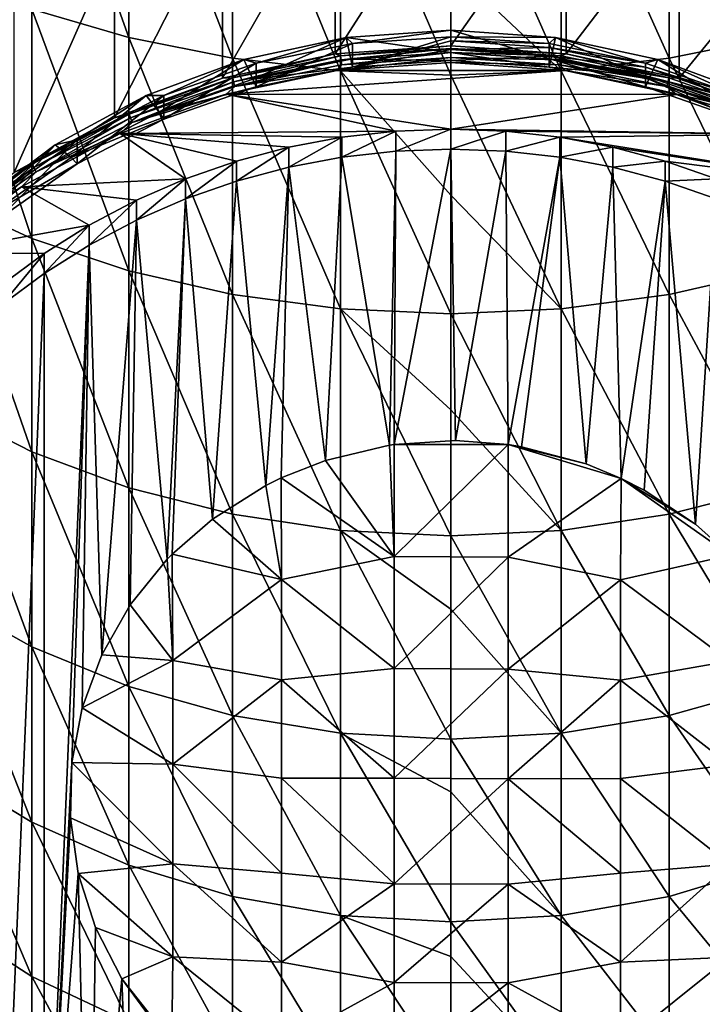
# Model space of a CAD drawing. Header units: metres. Extents: x -24 to 24, y -127 to 36.
# Tile 3 of 59: x -7 to 4, y -119 to -104. Entities that reach past the tile are written whole.
import ezdxf

# ---------------------------------------------------------------- set-up
doc = ezdxf.new("R2010")
doc.units = ezdxf.units.M
doc.layers.add('solid_12421031', color=7, linetype='CONTINUOUS')

msp = doc.modelspace()

# ---------------------------------------------------------------- linework, layer by layer
at = {"layer": 'solid_12421031'}
for points in [[(-4.98498, -104.293404, 120.340797), (-4.98498, -100.458809, 122.522659), (-6.48769, -100.086998, 121.791191)], [(-6.48769, -103.85453, 119.647491), (-4.98498, -104.293404, 120.340797), (-6.48769, -100.086998, 121.791191)], [(-3.380791, -104.613434, 120.846352), (-3.380791, -100.729935, 123.056038), (-4.98498, -100.458809, 122.522659)], [(-4.98498, -104.293404, 120.340797), (-3.380791, -104.613434, 120.846352), (-4.98498, -100.458809, 122.522659)], [(4.98498, -104.293404, 120.340797), (4.98498, -100.458809, 122.522659), (3.380791, -100.729935, 123.056038)], [(-1.707778, -104.80809, 121.153862), (-1.707778, -100.894844, 123.380478), (-3.380791, -100.729935, 123.056038)], [(-3.380791, -104.613434, 120.846352), (-1.707778, -104.80809, 121.153862), (-3.380791, -100.729935, 123.056038)], [(3.380791, -104.613434, 120.846352), (3.380791, -100.729935, 123.056038), (1.707778, -100.894844, 123.380478)], [(3.380791, -104.613434, 120.846352), (4.98498, -104.293404, 120.340797), (3.380791, -100.729935, 123.056038)], [(-1.707778, -100.894844, 123.380478), (0, -104.873421, 121.257065), (0, -103.199997, 122.269218)], [(-1.707778, -104.80809, 121.153862), (0, -104.873421, 121.257065), (-1.707778, -100.894844, 123.380478)], [(1.707778, -104.80809, 121.153862), (1.707778, -100.894844, 123.380478), (0, -100.950195, 123.489357)], [(1.707778, -104.80809, 121.153862), (3.380791, -104.613434, 120.846352), (1.707778, -100.894844, 123.380478)], [(0, -103.199997, 122.269218), (1.707778, -104.80809, 121.153862), (0, -100.950195, 123.489357)], [(-1.788507, -104.546326, 81.624725), (-1.788507, -101.878571, 88.954323), (0, -101.752625, 88.908485)], [(-1.788507, -104.546326, 81.624725), (0, -101.752625, 88.908485), (0, -104.42038, 81.57888)], [(0, -104.42038, 81.57888), (0, -101.752625, 88.908485), (1.788507, -101.878571, 88.954323)], [(-3.537062, -104.921356, 81.761223), (-3.537062, -102.253601, 89.09082), (-1.788507, -101.878571, 88.954323)], [(-1.788507, -104.546326, 81.624725), (-3.537062, -104.921356, 81.761223), (-1.788507, -101.878571, 88.954323)], [(1.788507, -104.546326, 81.624725), (0, -104.42038, 81.57888), (1.788507, -101.878571, 88.954323)], [(1.788507, -104.546326, 81.624725), (1.788507, -101.878571, 88.954323), (3.537062, -102.253601, 89.09082)], [(-5.206605, -105.537086, 81.985329), (-5.206605, -102.869331, 89.314934), (-3.537062, -102.253601, 89.09082)], [(-3.537062, -104.921356, 81.761223), (-5.206605, -105.537086, 81.985329), (-3.537062, -102.253601, 89.09082)], [(1.788507, -104.546326, 81.624725), (3.537062, -102.253601, 89.09082), (3.537062, -104.921356, 81.761223)], [(3.537062, -104.921356, 81.761223), (3.537062, -102.253601, 89.09082), (5.206605, -102.869331, 89.314934)], [(-6.75984, -106.379768, 82.292038), (-6.75984, -103.712006, 89.621643), (-5.206605, -102.869331, 89.314934)], [(-5.206605, -105.537086, 81.985329), (-6.75984, -106.379768, 82.292038), (-5.206605, -102.869331, 89.314934)], [(3.537062, -104.921356, 81.761223), (5.206605, -102.869331, 89.314934), (5.206605, -105.537086, 81.985329)], [(-6.48769, -107.40403, 117.15937), (-6.48769, -103.85453, 119.647491), (-7.858329, -103.305733, 118.780548)], [(-7.858329, -106.77623, 116.347809), (-6.48769, -107.40403, 117.15937), (-7.858329, -103.305733, 118.780548)], [(0, -103.199997, 122.269218), (0, -104.873421, 121.257065), (1.707778, -104.80809, 121.153862)], [(-4.98498, -107.90609, 117.808388), (-4.98498, -104.293404, 120.340797), (-6.48769, -103.85453, 119.647491)], [(-6.48769, -107.40403, 117.15937), (-4.98498, -107.90609, 117.808388), (-6.48769, -103.85453, 119.647491)], [(-1.522769, -104.384796, 85.796036), (-1.620835, -104.292, 85.576027), (0, -104.177856, 85.534485)], [(-1.620835, -104.292, 85.576027), (0, -104.525345, 84.579773), (0, -104.177856, 85.534485)], [(-1.522769, -104.384796, 85.796036), (0, -104.177856, 85.534485), (0, -104.282448, 85.758789)], [(0, -104.282448, 85.758789), (0, -104.177856, 85.534485), (1.620835, -104.292, 85.576027)], [(0, -104.177856, 85.534485), (0, -104.525345, 84.579773), (1.547674, -104.629364, 84.61763)], [(1.620835, -104.292, 85.576027), (0, -104.177856, 85.534485), (1.547674, -104.629364, 84.61763)], [(-3.380791, -108.272194, 118.281639), (-3.380791, -104.613434, 120.846352), (-4.98498, -104.293404, 120.340797)], [(-4.98498, -107.90609, 117.808388), (-3.380791, -108.272194, 118.281639), (-4.98498, -104.293404, 120.340797)], [(-3.014538, -104.689735, 85.907028), (-3.205462, -104.631866, 85.69973), (-1.620835, -104.292, 85.576027)], [(-3.205462, -104.631866, 85.69973), (-3.063842, -104.939293, 84.730438), (-1.620835, -104.292, 85.576027)], [(-1.620835, -104.292, 85.576027), (-3.063842, -104.939293, 84.730438), (-1.547674, -104.629364, 84.61763)], [(-1.522769, -104.384796, 85.796036), (-3.014538, -104.689735, 85.907028), (-1.620835, -104.292, 85.576027)], [(-1.522769, -104.384796, 85.796036), (-1.522769, -104.752151, 84.786736), (-3.014538, -105.057091, 84.897728)], [(-1.522769, -104.384796, 85.796036), (-3.014538, -105.057091, 84.897728), (-3.014538, -104.689735, 85.907028)], [(-1.620835, -104.292, 85.576027), (-1.547674, -104.629364, 84.61763), (0, -104.525345, 84.579773)], [(0, -104.3423, 85.594337), (-1.522769, -104.752151, 84.786736), (0, -104.282448, 85.758789)], [(-1.522769, -104.384796, 85.796036), (0, -104.282448, 85.758789), (-1.522769, -104.752151, 84.786736)], [(0, -104.479111, 85.21846), (-1.522769, -104.752151, 84.786736), (0, -104.3423, 85.594337)], [(0, -104.3423, 85.594337), (0, -104.282448, 85.758789), (1.522769, -104.384796, 85.796036)], [(0, -104.282448, 85.758789), (1.620835, -104.292, 85.576027), (1.522769, -104.384796, 85.796036)], [(0, -104.479111, 85.21846), (0, -104.3423, 85.594337), (1.522769, -104.444649, 85.631592)], [(1.522769, -104.444649, 85.631592), (0, -104.3423, 85.594337), (1.522769, -104.384796, 85.796036)], [(1.522769, -104.384796, 85.796036), (1.620835, -104.292, 85.576027), (3.014538, -104.689735, 85.907028)], [(1.522769, -104.444649, 85.631592), (1.522769, -104.384796, 85.796036), (3.014538, -104.689735, 85.907028)], [(1.620835, -104.292, 85.576027), (1.547674, -104.629364, 84.61763), (3.063842, -104.939293, 84.730438)], [(3.014538, -104.689735, 85.907028), (1.620835, -104.292, 85.576027), (3.205462, -104.631866, 85.69973)], [(3.205462, -104.631866, 85.69973), (1.620835, -104.292, 85.576027), (3.063842, -104.939293, 84.730438)], [(4.98498, -107.90609, 117.808388), (4.98498, -104.293404, 120.340797), (3.380791, -104.613434, 120.846352)], [(-3.376502, -104.917053, 81.678207), (-3.537062, -104.921356, 81.761223), (-1.788507, -104.546326, 81.624725)], [(-3.376502, -104.917053, 81.678207), (-1.788507, -104.546326, 81.624725), (-1.705611, -104.575493, 81.553886)], [(-1.705611, -104.575493, 81.553886), (-1.788507, -104.546326, 81.624725), (0, -104.42038, 81.57888)], [(-1.705611, -104.575493, 81.553886), (0, -104.42038, 81.57888), (0, -104.460861, 81.512169)], [(-1.705611, -104.575493, 81.553886), (0, -104.460861, 81.512169), (-1.699434, -104.638084, 81.507561)], [(0, -104.460861, 81.512169), (0, -104.523865, 81.465988), (-1.699434, -104.638084, 81.507561)], [(-1.699434, -104.638084, 81.507561), (0, -104.523865, 81.465988), (-1.690187, -104.713348, 81.488815)], [(0, -104.523865, 81.465988), (0, -104.599754, 81.447472), (-1.690187, -104.713348, 81.488815)], [(0, -104.525345, 84.579773), (-1.547674, -104.629364, 84.61763), (0, -104.649803, 84.749489)], [(0, -104.479111, 85.21846), (0, -104.649803, 84.749489), (-1.522769, -104.752151, 84.786736)], [(1.788507, -104.546326, 81.624725), (0, -104.460861, 81.512169), (0, -104.42038, 81.57888)], [(0, -104.479111, 85.21846), (1.522769, -104.444649, 85.631592), (1.522769, -104.581451, 85.255714)], [(1.705611, -104.575493, 81.553886), (0, -104.523865, 81.465988), (0, -104.460861, 81.512169)], [(1.788507, -104.546326, 81.624725), (1.705611, -104.575493, 81.553886), (0, -104.460861, 81.512169)], [(0, -104.479111, 85.21846), (1.522769, -104.581451, 85.255714), (0, -104.649803, 84.749489)], [(1.699434, -104.638084, 81.507561), (0, -104.599754, 81.447472), (0, -104.523865, 81.465988)], [(1.705611, -104.575493, 81.553886), (1.699434, -104.638084, 81.507561), (0, -104.523865, 81.465988)], [(0, -104.525345, 84.579773), (0, -104.649803, 84.749489), (1.522769, -104.752151, 84.786736)], [(1.547674, -104.629364, 84.61763), (0, -104.525345, 84.579773), (1.522769, -104.752151, 84.786736)], [(1.522769, -104.581451, 85.255714), (1.522769, -104.444649, 85.631592), (3.014538, -104.749588, 85.742577)], [(3.014538, -104.749588, 85.742577), (1.522769, -104.444649, 85.631592), (3.014538, -104.689735, 85.907028)], [(1.788507, -104.546326, 81.624725), (3.376502, -104.917053, 81.678207), (1.705611, -104.575493, 81.553886)], [(1.788507, -104.546326, 81.624725), (3.537062, -104.921356, 81.761223), (3.376502, -104.917053, 81.678207)], [(-4.444941, -105.191078, 86.0895), (-4.718486, -105.189873, 85.902832), (-3.205462, -104.631866, 85.69973)], [(-4.718486, -105.189873, 85.902832), (-4.517638, -105.44883, 84.915894), (-3.205462, -104.631866, 85.69973)], [(-3.205462, -104.631866, 85.69973), (-4.517638, -105.44883, 84.915894), (-3.063842, -104.939293, 84.730438)], [(-3.014538, -104.689735, 85.907028), (-4.444941, -105.191078, 86.0895), (-3.205462, -104.631866, 85.69973)], [(-3.014538, -104.689735, 85.907028), (-3.014538, -105.057091, 84.897728), (-4.444941, -105.558426, 85.0802)], [(-3.014538, -104.689735, 85.907028), (-4.444941, -105.558426, 85.0802), (-4.444941, -105.191078, 86.0895)], [(-1.707778, -108.494873, 118.569504), (-1.707778, -104.80809, 121.153862), (-3.380791, -104.613434, 120.846352)], [(-3.380791, -108.272194, 118.281639), (-1.707778, -108.494873, 118.569504), (-3.380791, -104.613434, 120.846352)], [(-3.376502, -104.917053, 81.678207), (-1.705611, -104.575493, 81.553886), (-3.364272, -104.978401, 81.631432)], [(-1.705611, -104.575493, 81.553886), (-1.699434, -104.638084, 81.507561), (-3.364272, -104.978401, 81.631432)], [(-3.364272, -104.978401, 81.631432), (-1.699434, -104.638084, 81.507561), (-3.345966, -105.051819, 81.612007)], [(-1.699434, -104.638084, 81.507561), (-1.690187, -104.713348, 81.488815), (-3.345966, -105.051819, 81.612007)], [(-1.765778, -104.801918, 81.504913), (-3.345966, -105.051819, 81.612007), (-1.690187, -104.713348, 81.488815)], [(-1.547674, -104.629364, 84.61763), (-3.063842, -104.939293, 84.730438), (-1.522769, -104.752151, 84.786736)], [(-1.765778, -104.801918, 81.504913), (0, -104.599754, 81.447472), (0, -104.67672, 81.459343)], [(-1.765778, -104.801918, 81.504913), (-1.690187, -104.713348, 81.488815), (0, -104.599754, 81.447472)], [(1.773024, -104.802773, 81.505226), (-1.765778, -104.801918, 81.504913), (0, -104.67672, 81.459343)], [(-1.547674, -104.629364, 84.61763), (-1.522769, -104.752151, 84.786736), (0, -104.649803, 84.749489)], [(1.522769, -104.581451, 85.255714), (1.522769, -104.752151, 84.786736), (0, -104.649803, 84.749489)], [(1.690187, -104.713348, 81.488815), (0, -104.67672, 81.459343), (0, -104.599754, 81.447472)], [(1.699434, -104.638084, 81.507561), (1.690187, -104.713348, 81.488815), (0, -104.599754, 81.447472)], [(1.690187, -104.713348, 81.488815), (1.773024, -104.802773, 81.505226), (0, -104.67672, 81.459343)], [(1.522769, -104.581451, 85.255714), (3.014538, -104.749588, 85.742577), (3.014538, -104.886398, 85.366699)], [(1.522769, -104.581451, 85.255714), (3.014538, -104.886398, 85.366699), (1.522769, -104.752151, 84.786736)], [(1.547674, -104.629364, 84.61763), (1.522769, -104.752151, 84.786736), (3.014538, -105.057091, 84.897728)], [(3.063842, -104.939293, 84.730438), (1.547674, -104.629364, 84.61763), (3.014538, -105.057091, 84.897728)], [(1.699434, -104.638084, 81.507561), (3.364272, -104.978401, 81.631432), (1.690187, -104.713348, 81.488815)], [(1.690187, -104.713348, 81.488815), (3.345966, -105.051819, 81.612007), (1.773024, -104.802773, 81.505226)], [(3.364272, -104.978401, 81.631432), (3.345966, -105.051819, 81.612007), (1.690187, -104.713348, 81.488815)], [(1.705611, -104.575493, 81.553886), (3.376502, -104.917053, 81.678207), (1.699434, -104.638084, 81.507561)], [(3.376502, -104.917053, 81.678207), (3.364272, -104.978401, 81.631432), (1.699434, -104.638084, 81.507561)], [(3.380791, -108.272194, 118.281639), (3.380791, -104.613434, 120.846352), (1.707778, -104.80809, 121.153862)], [(3.014538, -104.689735, 85.907028), (3.205462, -104.631866, 85.69973), (4.444941, -105.191078, 86.0895)], [(3.014538, -104.749588, 85.742577), (3.014538, -104.689735, 85.907028), (4.444941, -105.191078, 86.0895)], [(3.205462, -104.631866, 85.69973), (3.063842, -104.939293, 84.730438), (4.517638, -105.44883, 84.915894)], [(4.444941, -105.191078, 86.0895), (3.205462, -104.631866, 85.69973), (4.718486, -105.189873, 85.902832)], [(4.718486, -105.189873, 85.902832), (3.205462, -104.631866, 85.69973), (4.517638, -105.44883, 84.915894)], [(3.380791, -108.272194, 118.281639), (4.98498, -107.90609, 117.808388), (3.380791, -104.613434, 120.846352)], [(-1.765778, -104.801918, 81.504913), (-3.477831, -105.169884, 81.63884), (-3.345966, -105.051819, 81.612007)], [(1.773024, -104.802773, 81.505226), (-3.477831, -105.169884, 81.63884), (-1.765778, -104.801918, 81.504913)], [(1.773024, -104.802773, 81.505226), (3.494243, -105.17482, 81.64064), (-3.477831, -105.169884, 81.63884)], [(-3.063842, -104.939293, 84.730438), (-3.014538, -105.057091, 84.897728), (-1.522769, -104.752151, 84.786736)], [(-1.707778, -104.80809, 121.153862), (0, -106.731667, 120.019295), (0, -104.873421, 121.257065)], [(-1.707778, -104.80809, 121.153862), (0, -108.569611, 118.666115), (0, -106.731667, 120.019295)], [(-1.707778, -108.494873, 118.569504), (0, -108.569611, 118.666115), (-1.707778, -104.80809, 121.153862)], [(1.707778, -108.494873, 118.569504), (1.707778, -104.80809, 121.153862), (0, -104.873421, 121.257065)], [(0, -106.731667, 120.019295), (1.707778, -108.494873, 118.569504), (0, -104.873421, 121.257065)], [(3.014538, -104.886398, 85.366699), (3.014538, -105.057091, 84.897728), (1.522769, -104.752151, 84.786736)], [(1.707778, -108.494873, 118.569504), (3.380791, -108.272194, 118.281639), (1.707778, -104.80809, 121.153862)], [(3.345966, -105.051819, 81.612007), (3.494243, -105.17482, 81.64064), (1.773024, -104.802773, 81.505226)], [(3.014538, -104.886398, 85.366699), (3.014538, -104.749588, 85.742577), (4.444941, -105.250931, 85.925049)], [(4.444941, -105.250931, 85.925049), (3.014538, -104.749588, 85.742577), (4.444941, -105.191078, 86.0895)], [(-4.978656, -105.478584, 81.882591), (-5.206605, -105.537086, 81.985329), (-3.537062, -104.921356, 81.761223)], [(-4.978656, -105.478584, 81.882591), (-3.537062, -104.921356, 81.761223), (-3.376502, -104.917053, 81.678207)], [(-4.978656, -105.478584, 81.882591), (-3.376502, -104.917053, 81.678207), (-4.960623, -105.537903, 81.835068)], [(-3.376502, -104.917053, 81.678207), (-3.364272, -104.978401, 81.631432), (-4.960623, -105.537903, 81.835068)], [(-4.960623, -105.537903, 81.835068), (-3.364272, -104.978401, 81.631432), (-4.933631, -105.608276, 81.814537)], [(-3.364272, -104.978401, 81.631432), (-3.345966, -105.051819, 81.612007), (-4.933631, -105.608276, 81.814537)], [(-3.063842, -104.939293, 84.730438), (-4.517638, -105.44883, 84.915894), (-3.014538, -105.057091, 84.897728)], [(3.014538, -104.886398, 85.366699), (4.444941, -105.250931, 85.925049), (4.444941, -105.387733, 85.549171)], [(3.014538, -104.886398, 85.366699), (4.444941, -105.387733, 85.549171), (3.014538, -105.057091, 84.897728)], [(3.063842, -104.939293, 84.730438), (3.014538, -105.057091, 84.897728), (4.444941, -105.558426, 85.0802)], [(4.517638, -105.44883, 84.915894), (3.063842, -104.939293, 84.730438), (4.444941, -105.558426, 85.0802)], [(3.364272, -104.978401, 81.631432), (4.960623, -105.537903, 81.835068), (3.345966, -105.051819, 81.612007)], [(3.376502, -104.917053, 81.678207), (4.978656, -105.478584, 81.882591), (3.364272, -104.978401, 81.631432)], [(4.978656, -105.478584, 81.882591), (4.960623, -105.537903, 81.835068), (3.364272, -104.978401, 81.631432)], [(3.537062, -104.921356, 81.761223), (4.978656, -105.478584, 81.882591), (3.376502, -104.917053, 81.678207)], [(3.537062, -104.921356, 81.761223), (5.206605, -105.537086, 81.985329), (4.978656, -105.478584, 81.882591)], [(-3.477831, -105.169884, 81.63884), (-5.12178, -105.775711, 81.859344), (-4.933631, -105.608276, 81.814537)], [(-0.852358, -105.743584, 81.847656), (-5.12178, -105.775711, 81.859344), (-3.477831, -105.169884, 81.63884)], [(-3.477831, -105.169884, 81.63884), (-4.933631, -105.608276, 81.814537), (-3.345966, -105.051819, 81.612007)], [(-4.517638, -105.44883, 84.915894), (-4.444941, -105.558426, 85.0802), (-3.014538, -105.057091, 84.897728)], [(0, -105.710388, 81.835571), (-3.477831, -105.169884, 81.63884), (3.494243, -105.17482, 81.64064)], [(-0.852358, -105.743584, 81.847656), (-3.477831, -105.169884, 81.63884), (0, -105.710388, 81.835571)], [(0, -105.710388, 81.835571), (3.494243, -105.17482, 81.64064), (5.148242, -105.787735, 81.863724)], [(4.444941, -105.387733, 85.549171), (4.444941, -105.558426, 85.0802), (3.014538, -105.057091, 84.897728)], [(3.345966, -105.051819, 81.612007), (4.933631, -105.608276, 81.814537), (3.494243, -105.17482, 81.64064)], [(4.960623, -105.537903, 81.835068), (4.933631, -105.608276, 81.814537), (3.345966, -105.051819, 81.612007)], [(4.933631, -105.608276, 81.814537), (5.148242, -105.787735, 81.863724), (3.494243, -105.17482, 81.64064)], [(-5.784857, -105.878601, 86.339737), (-6.126106, -105.953552, 86.180786), (-4.718486, -105.189873, 85.902832)], [(-6.126106, -105.953552, 86.180786), (-5.879469, -106.147598, 85.170227), (-4.718486, -105.189873, 85.902832)], [(-4.718486, -105.189873, 85.902832), (-5.879469, -106.147598, 85.170227), (-4.517638, -105.44883, 84.915894)], [(-4.444941, -105.191078, 86.0895), (-5.784857, -105.878601, 86.339737), (-4.718486, -105.189873, 85.902832)], [(-4.444941, -105.191078, 86.0895), (-4.444941, -105.558426, 85.0802), (-5.784857, -106.245956, 85.330437)], [(-4.444941, -105.191078, 86.0895), (-5.784857, -106.245956, 85.330437), (-5.784857, -105.878601, 86.339737)], [(-6.479459, -106.248665, 82.162872), (-5.206605, -105.537086, 81.985329), (-4.978656, -105.478584, 81.882591)], [(-6.479459, -106.248665, 82.162872), (-4.978656, -105.478584, 81.882591), (-6.45599, -106.305191, 82.114342)], [(-4.978656, -105.478584, 81.882591), (-4.960623, -105.537903, 81.835068), (-6.45599, -106.305191, 82.114342)], [(-4.517638, -105.44883, 84.915894), (-5.879469, -106.147598, 85.170227), (-4.444941, -105.558426, 85.0802)], [(-6.479459, -106.248665, 82.162872), (-6.75984, -106.379768, 82.292038), (-5.206605, -105.537086, 81.985329)], [(-6.45599, -106.305191, 82.114342), (-4.960623, -105.537903, 81.835068), (-6.420862, -106.371384, 82.092293)], [(-4.960623, -105.537903, 81.835068), (-4.933631, -105.608276, 81.814537), (-6.420862, -106.371384, 82.092293)], [(-5.12178, -105.775711, 81.859344), (-6.420862, -106.371384, 82.092293), (-4.933631, -105.608276, 81.814537)], [(-5.879469, -106.147598, 85.170227), (-5.784857, -106.245956, 85.330437), (-4.444941, -105.558426, 85.0802)], [(-5.12178, -105.775711, 81.859344), (-6.648722, -106.605377, 82.161316), (-6.420862, -106.371384, 82.092293)], [(-4.107899, -106.481308, 82.116165), (-6.648722, -106.605377, 82.161316), (-5.12178, -105.775711, 81.859344)], [(-0.852358, -105.743584, 81.847656), (-1.688574, -105.83699, 81.881645), (-5.12178, -105.775711, 81.859344)], [(-3.31772, -106.206383, 82.016098), (-4.107899, -106.481308, 82.116165), (-5.12178, -105.775711, 81.859344)], [(-2.508775, -105.990639, 81.937569), (-3.31772, -106.206383, 82.016098), (-5.12178, -105.775711, 81.859344)], [(-1.688574, -105.83699, 81.881645), (-2.508775, -105.990639, 81.937569), (-5.12178, -105.775711, 81.859344)], [(-1.688574, -106.144806, 81.035927), (-1.688574, -105.83699, 81.881645), (-0.852358, -105.743584, 81.847656)], [(-0.852358, -106.051407, 81.00193), (-1.688574, -106.144806, 81.035927), (-0.852358, -105.743584, 81.847656)], [(-0.852358, -106.051407, 81.00193), (-0.852358, -105.743584, 81.847656), (0, -105.710388, 81.835571)], [(-0.852358, -106.051407, 81.00193), (0, -105.710388, 81.835571), (0, -106.018204, 80.989845)], [(0.852358, -105.743584, 81.847656), (0, -105.710388, 81.835571), (5.148242, -105.787735, 81.863724)], [(0, -106.018204, 80.989845), (0, -105.710388, 81.835571), (0.852358, -105.743584, 81.847656)], [(0.852358, -106.051407, 81.00193), (0, -106.018204, 80.989845), (0.852358, -105.743584, 81.847656)], [(1.688574, -105.83699, 81.881645), (0.852358, -105.743584, 81.847656), (5.148242, -105.787735, 81.863724)], [(0.852358, -106.051407, 81.00193), (0.852358, -105.743584, 81.847656), (1.688574, -105.83699, 81.881645)], [(1.688574, -105.83699, 81.881645), (5.148242, -105.787735, 81.863724), (6.682327, -106.627174, 82.16925)], [(-5.784857, -105.878601, 86.339737), (-7.00701, -106.738319, 86.652649), (-6.126106, -105.953552, 86.180786)], [(-5.784857, -105.878601, 86.339737), (-5.784857, -106.245956, 85.330437), (-7.00701, -107.105675, 85.643349)], [(-5.784857, -105.878601, 86.339737), (-7.00701, -107.105675, 85.643349), (-7.00701, -106.738319, 86.652649)], [(-2.508775, -106.298454, 81.09185), (-2.508775, -105.990639, 81.937569), (-1.688574, -105.83699, 81.881645)], [(-1.688574, -106.144806, 81.035927), (-2.508775, -106.298454, 81.09185), (-1.688574, -105.83699, 81.881645)], [(1.688574, -106.144806, 81.035927), (0.852358, -106.051407, 81.00193), (1.688574, -105.83699, 81.881645)], [(2.508775, -105.990639, 81.937569), (1.688574, -105.83699, 81.881645), (6.682327, -106.627174, 82.16925)], [(1.688574, -106.144806, 81.035927), (1.688574, -105.83699, 81.881645), (2.508775, -105.990639, 81.937569)], [(-7.00701, -106.738319, 86.652649), (-7.396879, -106.905846, 86.52739), (-6.126106, -105.953552, 86.180786)], [(-7.396879, -106.905846, 86.52739), (-7.121611, -107.021378, 85.488258), (-6.126106, -105.953552, 86.180786)], [(-6.126106, -105.953552, 86.180786), (-7.121611, -107.021378, 85.488258), (-5.879469, -106.147598, 85.170227)], [(-3.31772, -106.514198, 81.170372), (-3.31772, -106.206383, 82.016098), (-2.508775, -105.990639, 81.937569)], [(-2.508775, -106.298454, 81.09185), (-3.31772, -106.514198, 81.170372), (-2.508775, -105.990639, 81.937569)], [(-0.951117, -110.602211, 82.658287), (-1.688574, -106.144806, 81.035927), (-0.852358, -106.051407, 81.00193)], [(-0.877642, -110.591431, 82.654366), (-0.951117, -110.602211, 82.658287), (-0.852358, -106.051407, 81.00193)], [(-0.877642, -110.591431, 82.654366), (-0.852358, -106.051407, 81.00193), (0, -106.018204, 80.989845)], [(0.072769, -110.530579, 82.632217), (-0.877642, -110.591431, 82.654366), (0, -106.018204, 80.989845)], [(0.072769, -110.530579, 82.632217), (0, -106.018204, 80.989845), (0.852358, -106.051407, 81.00193)], [(0.886611, -110.593018, 82.654938), (0.072769, -110.530579, 82.632217), (0.852358, -106.051407, 81.00193)], [(0.886611, -110.593018, 82.654938), (0.852358, -106.051407, 81.00193), (1.688574, -106.144806, 81.035927)], [(2.508775, -106.298454, 81.09185), (1.688574, -106.144806, 81.035927), (2.508775, -105.990639, 81.937569)], [(3.31772, -106.206383, 82.016098), (2.508775, -105.990639, 81.937569), (6.682327, -106.627174, 82.16925)], [(2.508775, -106.298454, 81.09185), (2.508775, -105.990639, 81.937569), (3.31772, -106.206383, 82.016098)], [(-5.879469, -106.147598, 85.170227), (-7.121611, -107.021378, 85.488258), (-5.784857, -106.245956, 85.330437)], [(-7.121611, -107.021378, 85.488258), (-7.00701, -107.105675, 85.643349), (-5.784857, -106.245956, 85.330437)], [(-4.107899, -106.789124, 81.270439), (-4.107899, -106.481308, 82.116165), (-3.31772, -106.206383, 82.016098)], [(-3.31772, -106.514198, 81.170372), (-4.107899, -106.789124, 81.270439), (-3.31772, -106.206383, 82.016098)], [(-1.940787, -110.838951, 82.744453), (-2.508775, -106.298454, 81.09185), (-1.688574, -106.144806, 81.035927)], [(-0.951117, -110.602211, 82.658287), (-1.940787, -110.838951, 82.744453), (-1.688574, -106.144806, 81.035927)], [(1.094149, -110.626587, 82.66716), (0.886611, -110.593018, 82.654938), (1.688574, -106.144806, 81.035927)], [(1.094149, -110.626587, 82.66716), (1.688574, -106.144806, 81.035927), (2.097514, -110.891983, 82.763756)], [(2.097514, -110.891983, 82.763756), (1.688574, -106.144806, 81.035927), (2.508775, -106.298454, 81.09185)], [(3.31772, -106.514198, 81.170372), (2.508775, -106.298454, 81.09185), (3.31772, -106.206383, 82.016098)], [(4.107899, -106.481308, 82.116165), (3.31772, -106.206383, 82.016098), (6.682327, -106.627174, 82.16925)], [(3.31772, -106.514198, 81.170372), (3.31772, -106.206383, 82.016098), (4.107899, -106.481308, 82.116165)], [(-7.848359, -107.211617, 82.513359), (-6.75984, -106.379768, 82.292038), (-6.479459, -106.248665, 82.162872)], [(-7.848359, -107.211617, 82.513359), (-6.479459, -106.248665, 82.162872), (-7.819932, -107.264648, 82.463554)], [(-6.479459, -106.248665, 82.162872), (-6.45599, -106.305191, 82.114342), (-7.819932, -107.264648, 82.463554)], [(-7.819932, -107.264648, 82.463554), (-6.45599, -106.305191, 82.114342), (-7.777382, -107.325623, 82.439606)], [(-6.45599, -106.305191, 82.114342), (-6.420862, -106.371384, 82.092293), (-7.777382, -107.325623, 82.439606)], [(-6.648722, -106.605377, 82.161316), (-7.777382, -107.325623, 82.439606), (-6.420862, -106.371384, 82.092293)], [(-2.862791, -111.227737, 82.885963), (-3.31772, -106.514198, 81.170372), (-2.508775, -106.298454, 81.09185)], [(-2.624223, -111.109009, 82.842751), (-2.862791, -111.227737, 82.885963), (-2.508775, -106.298454, 81.09185)], [(-1.940787, -110.838951, 82.744453), (-2.624223, -111.109009, 82.842751), (-2.508775, -106.298454, 81.09185)], [(2.639552, -111.117714, 82.845917), (2.097514, -110.891983, 82.763756), (2.508775, -106.298454, 81.09185)], [(2.639552, -111.117714, 82.845917), (2.508775, -106.298454, 81.09185), (3.31772, -106.514198, 81.170372)], [(-4.107899, -106.481308, 82.116165), (-4.866553, -106.81057, 82.236), (-6.648722, -106.605377, 82.161316)], [(-4.866553, -107.118385, 81.390282), (-4.866553, -106.81057, 82.236), (-4.107899, -106.481308, 82.116165)], [(-4.107899, -106.789124, 81.270439), (-4.866553, -107.118385, 81.390282), (-4.107899, -106.481308, 82.116165)], [(-3.690966, -111.748215, 83.075401), (-4.107899, -106.789124, 81.270439), (-3.31772, -106.514198, 81.170372)], [(-2.862791, -111.227737, 82.885963), (-3.690966, -111.748215, 83.075401), (-3.31772, -106.514198, 81.170372)], [(2.99392, -111.298103, 82.911568), (2.639552, -111.117714, 82.845917), (3.31772, -106.514198, 81.170372)], [(3.788334, -111.823944, 83.102959), (2.99392, -111.298103, 82.911568), (3.31772, -106.514198, 81.170372)], [(4.107899, -106.789124, 81.270439), (3.31772, -106.514198, 81.170372), (4.107899, -106.481308, 82.116165)], [(3.788334, -111.823944, 83.102959), (3.31772, -106.514198, 81.170372), (4.107899, -106.789124, 81.270439)], [(-6.648722, -106.605377, 82.161316), (-8.019224, -107.630783, 82.534538), (-7.777382, -107.325623, 82.439606)], [(-5.597885, -107.196747, 82.376564), (-8.019224, -107.630783, 82.534538), (-6.648722, -106.605377, 82.161316)], [(-4.866553, -106.81057, 82.236), (-5.597885, -107.196747, 82.376564), (-6.648722, -106.605377, 82.161316)], [(-6.48769, -110.704117, 114.348824), (-6.48769, -107.40403, 117.15937), (-7.858329, -106.77623, 116.347809)], [(-7.858329, -110.002853, 113.599823), (-6.48769, -110.704117, 114.348824), (-7.858329, -106.77623, 116.347809)], [(-5.597885, -107.50457, 81.530838), (-5.597885, -107.196747, 82.376564), (-4.866553, -106.81057, 82.236)], [(-4.866553, -107.118385, 81.390282), (-5.597885, -107.50457, 81.530838), (-4.866553, -106.81057, 82.236)], [(-4.389907, -112.370621, 83.301933), (-4.866553, -107.118385, 81.390282), (-4.107899, -106.789124, 81.270439)], [(-4.312052, -112.29055, 83.272797), (-4.389907, -112.370621, 83.301933), (-4.107899, -106.789124, 81.270439)], [(-3.690966, -111.748215, 83.075401), (-4.312052, -112.29055, 83.272797), (-4.107899, -106.789124, 81.270439)], [(0, -106.731667, 120.019295), (0, -108.569611, 118.666115), (1.707778, -108.494873, 118.569504)], [(4.325636, -112.304344, 83.277817), (3.788334, -111.823944, 83.102959), (4.107899, -106.789124, 81.270439)], [(-5.404419, -113.850662, 83.84063), (-5.597885, -107.50457, 81.530838), (-4.866553, -107.118385, 81.390282)], [(-4.963068, -113.077362, 83.559166), (-5.404419, -113.850662, 83.84063), (-4.866553, -107.118385, 81.390282)], [(-4.389907, -112.370621, 83.301933), (-4.963068, -113.077362, 83.559166), (-4.866553, -107.118385, 81.390282)], [(-5.597885, -107.196747, 82.376564), (-6.295866, -107.635475, 82.536247), (-8.019224, -107.630783, 82.534538)], [(-6.295866, -107.943291, 81.690521), (-6.295866, -107.635475, 82.536247), (-5.597885, -107.196747, 82.376564)], [(-5.597885, -107.50457, 81.530838), (-6.295866, -107.943291, 81.690521), (-5.597885, -107.196747, 82.376564)], [(-4.98498, -111.264923, 114.947815), (-4.98498, -107.90609, 117.808388), (-6.48769, -107.40403, 117.15937)], [(-6.48769, -110.704117, 114.348824), (-4.98498, -111.264923, 114.947815), (-6.48769, -107.40403, 117.15937)], [(-5.597885, -107.50457, 81.530838), (-6.295866, -124.202538, 87.608398), (-6.295866, -107.943291, 81.690521)], [(-5.869189, -115.51638, 84.446899), (-6.295866, -124.202538, 87.608398), (-5.597885, -107.50457, 81.530838)], [(-5.707031, -114.671272, 84.139305), (-5.869189, -115.51638, 84.446899), (-5.597885, -107.50457, 81.530838)], [(-5.404419, -113.850662, 83.84063), (-5.707031, -114.671272, 84.139305), (-5.597885, -107.50457, 81.530838)], [(-6.295866, -107.635475, 82.536247), (-6.95024, -108.120537, 82.712791), (-8.019224, -107.630783, 82.534538)], [(-6.95024, -108.428352, 81.867073), (-6.95024, -108.120537, 82.712791), (-6.295866, -107.635475, 82.536247)], [(-6.295866, -107.943291, 81.690521), (-6.95024, -108.428352, 81.867073), (-6.295866, -107.635475, 82.536247)], [(-3.380791, -111.673859, 115.384583), (-3.380791, -108.272194, 118.281639), (-4.98498, -107.90609, 117.808388)], [(-4.98498, -111.264923, 114.947815), (-3.380791, -111.673859, 115.384583), (-4.98498, -107.90609, 117.808388)], [(4.98498, -111.264923, 114.947815), (4.98498, -107.90609, 117.808388), (3.380791, -108.272194, 118.281639)], [(-6.295866, -107.943291, 81.690521), (-6.295866, -124.202538, 87.608398), (-6.95024, -123.717468, 87.431854)], [(-6.295866, -107.943291, 81.690521), (-6.95024, -123.717468, 87.431854), (-6.95024, -108.428352, 81.867073)], [(-1.707778, -111.9226, 115.650261), (-1.707778, -108.494873, 118.569504), (-3.380791, -108.272194, 118.281639)], [(-3.380791, -111.673859, 115.384583), (-1.707778, -111.9226, 115.650261), (-3.380791, -108.272194, 118.281639)], [(3.380791, -111.673859, 115.384583), (3.380791, -108.272194, 118.281639), (1.707778, -108.494873, 118.569504)], [(3.380791, -111.673859, 115.384583), (4.98498, -111.264923, 114.947815), (3.380791, -108.272194, 118.281639)], [(-1.707778, -108.494873, 118.569504), (0, -110.053802, 117.470131), (0, -108.569611, 118.666115)], [(-1.707778, -108.494873, 118.569504), (0, -112.006081, 115.739426), (0, -110.053802, 117.470131)], [(-1.707778, -111.9226, 115.650261), (0, -112.006081, 115.739426), (-1.707778, -108.494873, 118.569504)], [(1.707778, -111.9226, 115.650261), (1.707778, -108.494873, 118.569504), (0, -108.569611, 118.666115)], [(1.707778, -111.9226, 115.650261), (3.380791, -111.673859, 115.384583), (1.707778, -108.494873, 118.569504)], [(0, -110.053802, 117.470131), (1.707778, -111.9226, 115.650261), (0, -108.569611, 118.666115)], [(-6.48769, -113.725609, 111.240715), (-6.48769, -110.704117, 114.348824), (-7.858329, -110.002853, 113.599823)], [(-7.858329, -112.957085, 110.560898), (-6.48769, -113.725609, 111.240715), (-7.858329, -110.002853, 113.599823)], [(0, -110.053802, 117.470131), (0, -112.006081, 115.739426), (1.707778, -111.9226, 115.650261)], [(-0.876402, -112.32663, 82.502533), (-1.940787, -110.838951, 82.744453), (-0.951117, -110.602211, 82.658287)], [(-0.876402, -112.32663, 82.502533), (-0.951117, -110.602211, 82.658287), (-0.877642, -110.591431, 82.654366)], [(0.886611, -110.593018, 82.654938), (-0.877642, -110.591431, 82.654366), (0.072769, -110.530579, 82.632217)], [(-0.876402, -112.32663, 82.502533), (-0.877642, -110.591431, 82.654366), (0.886611, -110.593018, 82.654938)], [(0.885811, -112.336029, 82.503098), (-0.876402, -112.32663, 82.502533), (0.886611, -110.593018, 82.654938)], [(0.885811, -112.336029, 82.503098), (0.886611, -110.593018, 82.654938), (2.639552, -111.117714, 82.845917)], [(0.886611, -110.593018, 82.654938), (2.097514, -110.891983, 82.763756), (2.639552, -111.117714, 82.845917)], [(1.094149, -110.626587, 82.66716), (2.097514, -110.891983, 82.763756), (0.886611, -110.593018, 82.654938)], [(-4.98498, -114.340202, 111.784378), (-4.98498, -111.264923, 114.947815), (-6.48769, -110.704117, 114.348824)], [(-6.48769, -113.725609, 111.240715), (-4.98498, -114.340202, 111.784378), (-6.48769, -110.704117, 114.348824)], [(-0.876402, -112.32663, 82.502533), (-2.624223, -111.109009, 82.842751), (-1.940787, -110.838951, 82.744453)], [(-2.619715, -112.682587, 82.760139), (-2.862791, -111.227737, 82.885963), (-2.624223, -111.109009, 82.842751)], [(-2.619715, -112.682587, 82.760139), (-2.624223, -111.109009, 82.842751), (-0.876402, -112.32663, 82.502533)], [(2.628921, -112.687691, 82.762283), (0.885811, -112.336029, 82.503098), (2.639552, -111.117714, 82.845917)], [(2.628921, -112.687691, 82.762283), (2.639552, -111.117714, 82.845917), (4.325636, -112.304344, 83.277817)], [(3.788334, -111.823944, 83.102959), (2.639552, -111.117714, 82.845917), (2.99392, -111.298103, 82.911568)], [(4.325636, -112.304344, 83.277817), (2.639552, -111.117714, 82.845917), (3.788334, -111.823944, 83.102959)], [(-3.380791, -114.788353, 112.180809), (-3.380791, -111.673859, 115.384583), (-4.98498, -111.264923, 114.947815)], [(-4.98498, -114.340202, 111.784378), (-3.380791, -114.788353, 112.180809), (-4.98498, -111.264923, 114.947815)], [(-2.619715, -112.682587, 82.760139), (-3.690966, -111.748215, 83.075401), (-2.862791, -111.227737, 82.885963)], [(4.98498, -114.340202, 111.784378), (4.98498, -111.264923, 114.947815), (3.380791, -111.673859, 115.384583)], [(-1.707778, -115.060951, 112.421936), (-1.707778, -111.9226, 115.650261), (-3.380791, -111.673859, 115.384583)], [(-3.380791, -114.788353, 112.180809), (-1.707778, -115.060951, 112.421936), (-3.380791, -111.673859, 115.384583)], [(3.380791, -114.788353, 112.180809), (3.380791, -111.673859, 115.384583), (1.707778, -111.9226, 115.650261)], [(3.380791, -114.788353, 112.180809), (4.98498, -114.340202, 111.784378), (3.380791, -111.673859, 115.384583)], [(-2.619715, -112.682587, 82.760139), (-4.312052, -112.29055, 83.272797), (-3.690966, -111.748215, 83.075401)], [(-1.707778, -111.9226, 115.650261), (0, -113.141129, 114.641129), (0, -112.006081, 115.739426)], [(-1.707778, -111.9226, 115.650261), (0, -115.152435, 112.502869), (0, -113.141129, 114.641129)], [(-1.707778, -115.060951, 112.421936), (0, -115.152435, 112.502869), (-1.707778, -111.9226, 115.650261)], [(1.707778, -115.060951, 112.421936), (1.707778, -111.9226, 115.650261), (0, -112.006081, 115.739426)], [(0, -113.141129, 114.641129), (1.707778, -115.060951, 112.421936), (0, -112.006081, 115.739426)], [(1.707778, -115.060951, 112.421936), (3.380791, -114.788353, 112.180809), (1.707778, -111.9226, 115.650261)], [(-4.306534, -113.934387, 83.361015), (-4.389907, -112.370621, 83.301933), (-4.312052, -112.29055, 83.272797)], [(-4.306534, -113.934387, 83.361015), (-4.312052, -112.29055, 83.272797), (-2.619715, -112.682587, 82.760139)], [(-2.619715, -112.682587, 82.760139), (-0.876402, -112.32663, 82.502533), (-0.876402, -114.060318, 82.6036)], [(0.885811, -112.336029, 82.503098), (-0.876402, -114.060318, 82.6036), (-0.876402, -112.32663, 82.502533)], [(0.885811, -112.336029, 82.503098), (0.885811, -114.06926, 82.605484), (-0.876402, -114.060318, 82.6036)], [(2.628921, -112.687691, 82.762283), (0.885811, -114.06926, 82.605484), (0.885811, -112.336029, 82.503098)], [(4.315338, -113.947922, 83.366188), (2.628921, -112.687691, 82.762283), (4.325636, -112.304344, 83.277817)], [(-4.306534, -113.934387, 83.361015), (-4.963068, -113.077362, 83.559166), (-4.389907, -112.370621, 83.301933)], [(-4.306534, -113.934387, 83.361015), (-2.619715, -112.682587, 82.760139), (-2.619715, -114.237251, 82.888451)], [(-2.619715, -114.237251, 82.888451), (-2.619715, -112.682587, 82.760139), (-0.876402, -114.060318, 82.6036)], [(2.628921, -112.687691, 82.762283), (2.628921, -114.240936, 82.89109), (0.885811, -114.06926, 82.605484)], [(4.315338, -113.947922, 83.366188), (2.628921, -114.240936, 82.89109), (2.628921, -112.687691, 82.762283)], [(-6.48769, -116.441772, 107.862534), (-6.48769, -113.725609, 111.240715), (-7.858329, -112.957085, 110.560898)], [(-7.858329, -115.612793, 107.257912), (-6.48769, -116.441772, 107.862534), (-7.858329, -112.957085, 110.560898)], [(-4.306534, -113.934387, 83.361015), (-5.404419, -113.850662, 83.84063), (-4.963068, -113.077362, 83.559166)], [(0, -113.141129, 114.641129), (0, -115.152435, 112.502869), (1.707778, -115.060951, 112.421936)], [(-4.98498, -117.104721, 108.346054), (-4.98498, -114.340202, 111.784378), (-6.48769, -113.725609, 111.240715)], [(-6.48769, -116.441772, 107.862534), (-4.98498, -117.104721, 108.346054), (-6.48769, -113.725609, 111.240715)], [(-4.306534, -113.934387, 83.361015), (-5.707031, -114.671272, 84.139305), (-5.404419, -113.850662, 83.84063)], [(-4.306534, -115.541412, 83.689812), (-5.707031, -114.671272, 84.139305), (-4.306534, -113.934387, 83.361015)], [(-4.306534, -115.541412, 83.689812), (-4.306534, -113.934387, 83.361015), (-2.619715, -114.237251, 82.888451)], [(4.315338, -113.947922, 83.366188), (4.315338, -115.550705, 83.695961), (2.628921, -114.240936, 82.89109)], [(-2.619715, -114.237251, 82.888451), (-0.876402, -114.060318, 82.6036), (-0.876402, -115.761124, 82.954514)], [(0.885811, -114.06926, 82.605484), (-0.876402, -115.761124, 82.954514), (-0.876402, -114.060318, 82.6036)], [(0.885811, -114.06926, 82.605484), (0.885811, -115.76944, 82.957588), (-0.876402, -115.761124, 82.954514)], [(2.628921, -114.240936, 82.89109), (0.885811, -115.76944, 82.957588), (0.885811, -114.06926, 82.605484)], [(-4.306534, -115.541412, 83.689812), (-2.619715, -114.237251, 82.888451), (-2.619715, -115.761063, 83.22226)], [(-2.619715, -115.761063, 83.22226), (-2.619715, -114.237251, 82.888451), (-0.876402, -115.761124, 82.954514)], [(2.628921, -114.240936, 82.89109), (2.628921, -115.763313, 83.22506), (0.885811, -115.76944, 82.957588)], [(4.315338, -115.550705, 83.695961), (2.628921, -115.763313, 83.22506), (2.628921, -114.240936, 82.89109)], [(-3.380791, -117.588135, 108.698631), (-3.380791, -114.788353, 112.180809), (-4.98498, -114.340202, 111.784378)], [(-4.98498, -117.104721, 108.346054), (-3.380791, -117.588135, 108.698631), (-4.98498, -114.340202, 111.784378)], [(4.98498, -117.104721, 108.346054), (4.98498, -114.340202, 111.784378), (3.380791, -114.788353, 112.180809)], [(-4.306534, -115.541412, 83.689812), (-5.869189, -115.51638, 84.446899), (-5.707031, -114.671272, 84.139305)], [(-1.707778, -117.882172, 108.913094), (-1.707778, -115.060951, 112.421936), (-3.380791, -114.788353, 112.180809)], [(-3.380791, -117.588135, 108.698631), (-1.707778, -117.882172, 108.913094), (-3.380791, -114.788353, 112.180809)], [(3.380791, -117.588135, 108.698631), (3.380791, -114.788353, 112.180809), (1.707778, -115.060951, 112.421936)], [(3.380791, -117.588135, 108.698631), (4.98498, -117.104721, 108.346054), (3.380791, -114.788353, 112.180809)], [(-1.707778, -115.060951, 112.421936), (0, -115.970131, 111.553802), (0, -115.152435, 112.502869)], [(-1.707778, -115.060951, 112.421936), (0, -117.980858, 108.985069), (0, -115.970131, 111.553802)], [(-1.707778, -117.882172, 108.913094), (0, -117.980858, 108.985069), (-1.707778, -115.060951, 112.421936)], [(1.707778, -117.882172, 108.913094), (1.707778, -115.060951, 112.421936), (0, -115.152435, 112.502869)], [(1.707778, -117.882172, 108.913094), (3.380791, -117.588135, 108.698631), (1.707778, -115.060951, 112.421936)], [(0, -115.970131, 111.553802), (1.707778, -117.882172, 108.913094), (0, -115.152435, 112.502869)], [(-5.869189, -115.51638, 84.446899), (-5.889998, -116.374023, 84.759056), (-6.295866, -124.202538, 87.608398)], [(-4.306534, -117.083183, 84.249794), (-5.889998, -116.374023, 84.759056), (-5.869189, -115.51638, 84.446899)], [(-4.306534, -117.083183, 84.249794), (-5.869189, -115.51638, 84.446899), (-4.306534, -115.541412, 83.689812)], [(-4.306534, -115.541412, 83.689812), (-2.619715, -115.761063, 83.22226), (-2.619715, -117.22699, 83.755646)], [(-4.306534, -117.083183, 84.249794), (-4.306534, -115.541412, 83.689812), (-2.619715, -117.22699, 83.755646)], [(-6.48769, -118.828606, 104.244141), (-6.48769, -116.441772, 107.862534), (-7.858329, -115.612793, 107.257912)], [(-7.858329, -117.946495, 103.720062), (-6.48769, -118.828606, 104.244141), (-7.858329, -115.612793, 107.257912)], [(4.315338, -115.550705, 83.695961), (4.315338, -117.08831, 84.255814), (2.628921, -115.763313, 83.22506)], [(-2.619715, -115.761063, 83.22226), (-0.876402, -115.761124, 82.954514), (-0.876402, -117.393242, 83.547874)], [(-2.619715, -117.22699, 83.755646), (-2.619715, -115.761063, 83.22226), (-0.876402, -117.393242, 83.547874)], [(0.885811, -115.76944, 82.957588), (-0.876402, -117.393242, 83.547874), (-0.876402, -115.761124, 82.954514)], [(0.885811, -115.76944, 82.957588), (0.885811, -117.400764, 83.55201), (-0.876402, -117.393242, 83.547874)], [(2.628921, -115.763313, 83.22506), (2.628921, -117.227837, 83.75827), (0.885811, -115.76944, 82.957588)], [(2.628921, -117.227837, 83.75827), (0.885811, -117.400764, 83.55201), (0.885811, -115.76944, 82.957588)], [(4.315338, -117.08831, 84.255814), (2.628921, -117.227837, 83.75827), (2.628921, -115.763313, 83.22506)], [(0, -115.970131, 111.553802), (0, -117.980858, 108.985069), (1.707778, -117.882172, 108.913094)], [(-4.98498, -119.534035, 104.663254), (-4.98498, -117.104721, 108.346054), (-6.48769, -116.441772, 107.862534)], [(-6.48769, -118.828606, 104.244141), (-4.98498, -119.534035, 104.663254), (-6.48769, -116.441772, 107.862534)], [(-5.889998, -116.374023, 84.759056), (-5.768567, -117.232384, 85.071472), (-6.295866, -124.202538, 87.608398)], [(-4.306534, -117.083183, 84.249794), (-5.768567, -117.232384, 85.071472), (-5.889998, -116.374023, 84.759056)], [(-4.306534, -118.526634, 85.028961), (-5.768567, -117.232384, 85.071472), (-4.306534, -117.083183, 84.249794)], [(-3.380791, -120.048431, 104.968864), (-3.380791, -117.588135, 108.698631), (-4.98498, -117.104721, 108.346054)], [(-4.98498, -119.534035, 104.663254), (-3.380791, -120.048431, 104.968864), (-4.98498, -117.104721, 108.346054)], [(-4.306534, -117.083183, 84.249794), (-2.619715, -117.22699, 83.755646), (-2.619715, -118.609016, 84.479134)], [(-4.306534, -118.526634, 85.028961), (-4.306534, -117.083183, 84.249794), (-2.619715, -118.609016, 84.479134)], [(4.315338, -117.08831, 84.255814), (2.628921, -118.608574, 84.481277), (2.628921, -117.227837, 83.75827)], [(4.315338, -117.08831, 84.255814), (4.315338, -118.527901, 85.033798), (2.628921, -118.608574, 84.481277)], [(4.98498, -119.534035, 104.663254), (4.98498, -117.104721, 108.346054), (3.380791, -117.588135, 108.698631)], [(-5.768567, -117.232384, 85.071472), (-5.597885, -124.641258, 87.768082), (-6.295866, -124.202538, 87.608398)], [(-5.768567, -117.232384, 85.071472), (-5.502455, -118.070114, 85.376381), (-5.597885, -124.641258, 87.768082)], [(-4.306534, -118.526634, 85.028961), (-5.502455, -118.070114, 85.376381), (-5.768567, -117.232384, 85.071472)], [(-2.619715, -118.609016, 84.479134), (-2.619715, -117.22699, 83.755646), (-0.876402, -117.393242, 83.547874)], [(2.628921, -117.227837, 83.75827), (2.628921, -118.608574, 84.481277), (0.885811, -117.400764, 83.55201)], [(-2.619715, -118.609016, 84.479134), (-0.876402, -117.393242, 83.547874), (-0.876402, -118.922302, 84.371201)], [(0.885811, -117.400764, 83.55201), (-0.876402, -118.922302, 84.371201), (-0.876402, -117.393242, 83.547874)], [(0.885811, -117.400764, 83.55201), (0.885811, -118.928917, 84.376228), (-0.876402, -118.922302, 84.371201)], [(2.628921, -118.608574, 84.481277), (0.885811, -118.928917, 84.376228), (0.885811, -117.400764, 83.55201)], [(-1.707778, -120.36132, 105.154755), (-1.707778, -117.882172, 108.913094), (-3.380791, -117.588135, 108.698631)], [(-3.380791, -120.048431, 104.968864), (-1.707778, -120.36132, 105.154755), (-3.380791, -117.588135, 108.698631)], [(3.380791, -120.048431, 104.968864), (3.380791, -117.588135, 108.698631), (1.707778, -117.882172, 108.913094)], [(3.380791, -120.048431, 104.968864), (4.98498, -119.534035, 104.663254), (3.380791, -117.588135, 108.698631)], [(-6.48769, -120.86499, 100.417542), (-6.48769, -118.828606, 104.244141), (-7.858329, -117.946495, 103.720062)], [(-7.858329, -119.937553, 99.978638), (-6.48769, -120.86499, 100.417542), (-7.858329, -117.946495, 103.720062)], [(-1.707778, -117.882172, 108.913094), (0, -118.519295, 108.231667), (0, -117.980858, 108.985069)], [(-1.707778, -117.882172, 108.913094), (0, -120.466324, 105.21714), (0, -118.519295, 108.231667)], [(-1.707778, -120.36132, 105.154755), (0, -120.466324, 105.21714), (-1.707778, -117.882172, 108.913094)], [(1.707778, -120.36132, 105.154755), (1.707778, -117.882172, 108.913094), (0, -117.980858, 108.985069)], [(0, -118.519295, 108.231667), (1.707778, -120.36132, 105.154755), (0, -117.980858, 108.985069)], [(1.707778, -120.36132, 105.154755), (3.380791, -120.048431, 104.968864), (1.707778, -117.882172, 108.913094)], [(-5.502455, -118.070114, 85.376381), (-5.095018, -118.865662, 85.665939), (-5.597885, -124.641258, 87.768082)], [(-4.306534, -118.526634, 85.028961), (-5.095018, -118.865662, 85.665939), (-5.502455, -118.070114, 85.376381)], [(-4.306534, -118.526634, 85.028961), (-4.319813, -119.847176, 86.023178), (-5.095018, -118.865662, 85.665939)], [(-4.306534, -118.526634, 85.028961), (-2.619715, -119.882622, 85.379898), (-4.319813, -119.847176, 86.023178)], [(-4.306534, -118.526634, 85.028961), (-2.619715, -118.609016, 84.479134), (-2.619715, -119.882622, 85.379898)], [(0, -118.519295, 108.231667), (0, -120.466324, 105.21714), (1.707778, -120.36132, 105.154755)], [(4.315338, -118.527901, 85.033798), (4.322701, -119.842964, 86.021645), (2.628921, -119.881042, 85.381271)], [(4.315338, -118.527901, 85.033798), (2.628921, -119.881042, 85.381271), (2.628921, -118.608574, 84.481277)], [(-2.619715, -119.882622, 85.379898), (-2.619715, -118.609016, 84.479134), (-0.876402, -118.922302, 84.371201)], [(2.628921, -118.608574, 84.481277), (2.628921, -119.881042, 85.381271), (0.885811, -118.928917, 84.376228)], [(-4.98498, -121.606674, 100.768532), (-4.98498, -119.534035, 104.663254), (-6.48769, -118.828606, 104.244141)], [(-6.48769, -120.86499, 100.417542), (-4.98498, -121.606674, 100.768532), (-6.48769, -118.828606, 104.244141)], [(-5.095018, -118.865662, 85.665939), (-4.866553, -125.027443, 87.908646), (-5.597885, -124.641258, 87.768082)], [(-5.095018, -118.865662, 85.665939), (-4.550024, -119.601028, 85.933586), (-4.866553, -125.027443, 87.908646)], [(-5.095018, -118.865662, 85.665939), (-4.319813, -119.847176, 86.023178), (-4.550024, -119.601028, 85.933586)], [(-2.619715, -119.882622, 85.379898), (-0.876402, -118.922302, 84.371201), (-0.876402, -120.316109, 85.40715)], [(0.885811, -118.928917, 84.376228), (-0.876402, -120.316109, 85.40715), (-0.876402, -118.922302, 84.371201)], [(0.885811, -118.928917, 84.376228), (0.885811, -120.321716, 85.412903), (-0.876402, -120.316109, 85.40715)], [(2.628921, -119.881042, 85.381271), (0.885811, -120.321716, 85.412903), (0.885811, -118.928917, 84.376228)]]:
    msp.add_3dface(points, dxfattribs=at)

doc.saveas('drawing.dxf')
